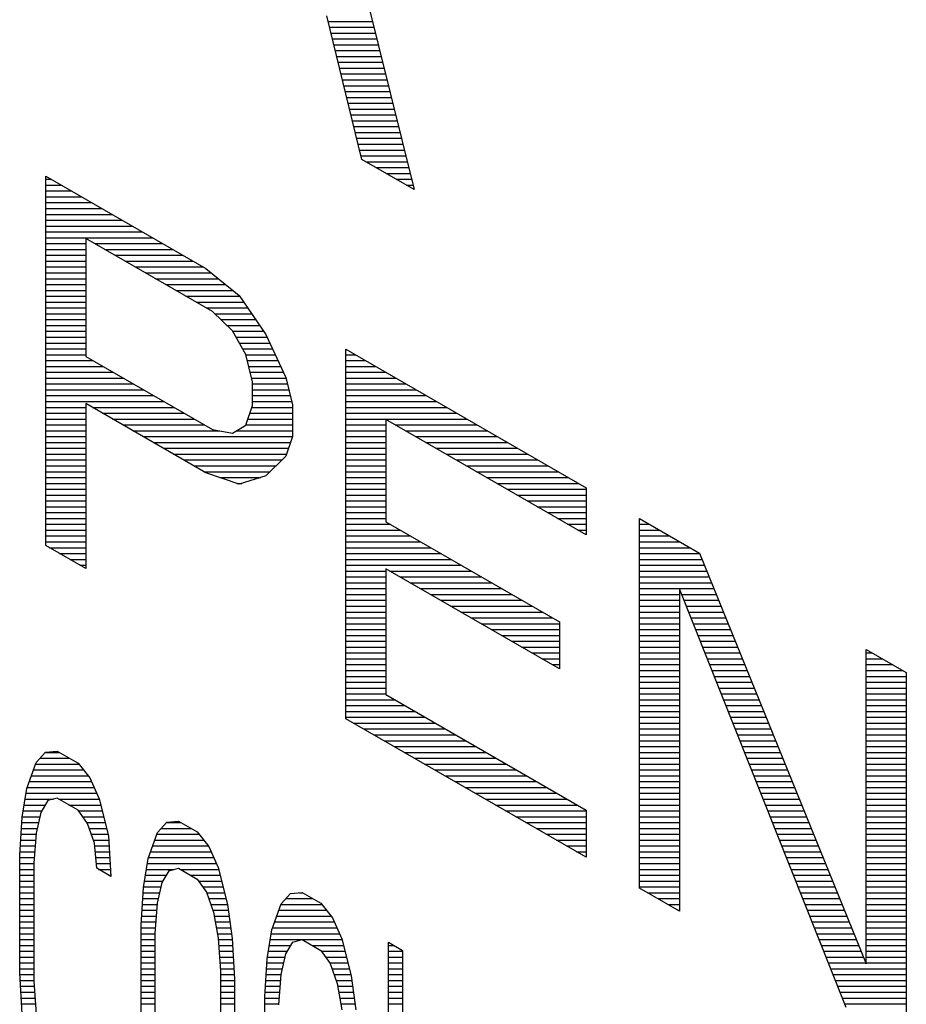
# Model space of a CAD drawing. Header units: millimetres. Extents: x 0 to 420, y -116 to 297.
# Tile 68 of 73: x 315.56 to 321.92, y 217.61 to 224.68. Entities that reach past the tile are written whole.
import ezdxf

# ---------------------------------------------------------------- set-up
doc = ezdxf.new("R2010")
doc.units = ezdxf.units.MM
doc.header["$LTSCALE"] = 23.1
doc.layers.get('0').update_dxf_attribs({"linetype": 'CONTINUOUS'})

msp = doc.modelspace()

# ---------------------------------------------------------------- linework, layer by layer
at = {"color": 7, "linetype": 'Continuous'}
for p, q in [((317.3897, 227.5063), (318.3914, 223.4578)), ((318.0158, 223.6747), (317.7653, 224.7052)), ((318.3914, 223.4578), (318.0158, 223.6747)), ((315.7471, 220.9019), (315.7471, 223.5555)), ((315.7471, 223.5555), (316.8962, 222.8922)), ((316.0344, 223.1074), (316.0344, 222.2605)), ((316.9441, 222.5822), (316.0344, 223.1074)), ((316.8962, 222.8922), (317.1356, 222.6975)), ((317.1356, 222.6975), (317.3271, 222.4175)), ((317.0877, 222.4428), (316.9441, 222.5822)), ((317.1835, 222.2746), (317.0877, 222.4428)), ((317.3271, 222.4175), (317.4707, 222.1088)), ((316.0344, 222.2605), (316.9441, 221.7353)), ((317.2313, 222.0776), (317.1835, 222.2746)), ((317.9016, 219.6581), (317.9016, 222.3117)), ((317.9016, 222.3117), (319.6252, 221.3166)), ((317.4707, 222.1088), (317.5186, 221.9118)), ((317.2313, 221.9082), (317.2313, 222.0776)), ((316.0344, 221.9217), (316.0344, 220.7361)), ((316.8962, 221.4242), (316.0344, 221.9217)), ((317.1835, 221.7665), (317.2313, 221.9082)), ((317.5186, 221.9118), (317.5186, 221.6859)), ((317.0877, 221.7088), (317.1835, 221.7665)), ((318.1889, 221.8071), (318.1889, 221.0731)), ((319.6252, 220.9778), (318.1889, 221.8071)), ((316.9441, 221.7353), (317.0877, 221.7088)), ((317.5186, 221.6859), (317.4707, 221.5442)), ((317.4707, 221.5442), (317.3271, 221.4013)), ((317.1356, 221.3424), (316.8962, 221.4242)), ((317.3271, 221.4013), (317.1356, 221.3424)), ((319.6252, 221.3166), (319.6252, 220.9778)), ((318.1889, 221.0731), (319.4337, 220.3544)), ((320.0082, 218.4418), (320.0082, 221.0955)), ((320.0082, 221.0955), (320.4391, 220.8467)), ((316.0344, 220.7361), (315.7471, 220.9019)), ((320.4391, 220.8467), (321.636, 217.8973)), ((318.1889, 220.7343), (318.1889, 219.831)), ((319.4337, 220.0157), (318.1889, 220.7343)), ((320.2955, 220.5909), (320.2955, 218.276)), ((321.4924, 217.585), (320.2955, 220.5909)), ((319.4337, 220.3544), (319.4337, 220.0157)), ((321.636, 217.8973), (321.636, 220.1557)), ((321.636, 220.1557), (321.9233, 219.9898)), ((321.9233, 219.9898), (321.9233, 217.3362)), ((318.1889, 219.831), (319.6252, 219.0017)), ((319.6252, 218.663), (317.9016, 219.6581)), ((315.7447, 219.418), (315.8285, 219.426)), ((315.8285, 219.426), (315.9793, 219.339)), ((315.6777, 219.3437), (315.7447, 219.418)), ((315.6107, 219.1566), (315.6777, 219.3437)), ((315.9793, 219.339), (316.0631, 219.2341)), ((316.0631, 219.2341), (316.1302, 219.0825)), ((315.5772, 218.9501), (315.6107, 219.1566)), ((315.7615, 219.0695), (315.7112, 218.9856)), ((315.8285, 219.0873), (315.7615, 219.0695)), ((315.9793, 219.0002), (315.8285, 219.0873)), ((316.1302, 219.0825), (316.1972, 218.818)), ((316.0464, 218.9051), (315.9793, 219.0002)), ((319.6252, 219.0017), (319.6252, 218.663)), ((315.5604, 218.6775), (315.5772, 218.9501)), ((315.7112, 218.9856), (315.6777, 218.8356)), ((316.0966, 218.7631), (316.0464, 218.9051)), ((316.5491, 218.8407), (316.6161, 218.9149)), ((316.6161, 218.9149), (316.6999, 218.923)), ((316.6999, 218.923), (316.8339, 218.8456)), ((315.6777, 218.8356), (315.661, 218.6194)), ((316.1972, 218.818), (316.2139, 218.526)), ((316.4821, 218.6535), (316.5491, 218.8407)), ((316.8339, 218.8456), (316.9177, 218.7407)), ((316.1134, 218.5841), (316.0966, 218.7631)), ((316.9177, 218.7407), (316.9848, 218.5891)), ((315.5604, 217.8306), (315.5604, 218.6775)), ((316.4485, 218.447), (316.4821, 218.6535)), ((315.661, 218.6194), (315.661, 217.7725)), ((316.2139, 218.526), (316.1134, 218.5841)), ((316.6329, 218.5664), (316.6999, 218.5842)), ((316.6999, 218.5842), (316.8339, 218.5068)), ((316.9848, 218.5891), (317.0518, 218.3246)), ((316.5826, 218.4826), (316.6329, 218.5664)), ((316.8339, 218.5068), (316.901, 218.4117)), ((316.4318, 218.1744), (316.4485, 218.447)), ((316.5491, 218.3325), (316.5826, 218.4826)), ((320.2955, 218.276), (320.0082, 218.4418)), ((316.901, 218.4117), (316.9512, 218.2697)), ((317.4372, 218.3279), (317.5042, 218.4021)), ((317.5042, 218.4021), (317.588, 218.4102)), ((317.588, 218.4102), (317.7221, 218.3328)), ((316.5323, 218.1164), (316.5491, 218.3325)), ((317.0518, 218.3246), (317.0853, 218.0794)), ((317.3702, 218.1408), (317.4372, 218.3279)), ((317.7221, 218.3328), (317.8059, 218.228)), ((316.9512, 218.2697), (316.9848, 218.081)), ((317.8059, 218.228), (317.8729, 218.0764)), ((316.4318, 217.3275), (316.4318, 218.1744)), ((316.5323, 217.2694), (316.5323, 218.1164)), ((316.9848, 218.081), (317.0015, 217.8455)), ((317.0853, 218.0794), (317.1021, 217.7874)), ((317.3367, 217.9343), (317.3702, 218.1408)), ((317.4707, 217.9698), (317.521, 218.0537)), ((317.521, 218.0537), (317.588, 218.0715)), ((317.588, 218.0715), (317.7221, 217.9941)), ((317.8729, 218.0764), (317.9399, 217.8118)), ((318.208, 215.3986), (318.208, 218.0523)), ((318.208, 218.0523), (318.3086, 217.9942)), ((317.4372, 217.8198), (317.4707, 217.9698)), ((317.7221, 217.9941), (317.7891, 217.8989)), ((318.3086, 217.9942), (318.3086, 215.6794)), ((317.3199, 217.6617), (317.3367, 217.9343)), ((317.7891, 217.8989), (317.8394, 217.757)), ((315.5772, 217.5386), (315.5604, 217.8306)), ((317.0015, 217.8455), (317.0015, 216.9986)), ((317.4204, 217.6036), (317.4372, 217.8198)), ((317.9399, 217.8118), (317.9734, 217.5667)), ((315.661, 217.7725), (315.6777, 217.537)), ((317.1021, 217.7874), (317.1021, 216.9405)), ((317.8394, 217.757), (317.8729, 217.5682)), ((317.3199, 216.8148), (317.3199, 217.6617))]:
    msp.add_line(p, q, dxfattribs=at)
at = {"color": 2, "linetype": 'Continuous'}
for p, q in [((317.7748, 224.6662), (318.0924, 224.6662)), ((317.785, 224.6242), (318.1028, 224.6242)), ((317.7952, 224.5822), (318.1132, 224.5822)), ((317.8054, 224.5402), (318.1236, 224.5402)), ((317.8156, 224.4982), (318.134, 224.4982)), ((317.8259, 224.4562), (318.1444, 224.4562)), ((317.8361, 224.4142), (318.1548, 224.4142)), ((317.8463, 224.3722), (318.1652, 224.3722)), ((317.8565, 224.3302), (318.1756, 224.3302)), ((317.8667, 224.2882), (318.1859, 224.2882)), ((317.8769, 224.2462), (318.1963, 224.2462)), ((317.8871, 224.2042), (318.2067, 224.2042)), ((317.8973, 224.1622), (318.2171, 224.1622)), ((317.9075, 224.1202), (318.2275, 224.1202)), ((317.9177, 224.0782), (318.2379, 224.0782)), ((317.9279, 224.0362), (318.2483, 224.0362)), ((317.9381, 223.9942), (318.2587, 223.9942)), ((317.9483, 223.9522), (318.2691, 223.9522)), ((317.9585, 223.9102), (318.2795, 223.9102)), ((317.9687, 223.8682), (318.2899, 223.8682)), ((317.9789, 223.8262), (318.3003, 223.8262)), ((317.9892, 223.7842), (318.3107, 223.7842)), ((317.9994, 223.7422), (318.321, 223.7422)), ((318.0096, 223.7002), (318.3314, 223.7002)), ((318.0442, 223.6582), (318.3418, 223.6582)), ((318.117, 223.6162), (318.3522, 223.6162)), ((315.7471, 223.5322), (315.7875, 223.5322)), ((318.1897, 223.5742), (318.3626, 223.5742)), ((318.2625, 223.5322), (318.373, 223.5322)), ((315.7471, 223.4902), (315.8603, 223.4902)), ((318.3352, 223.4902), (318.3834, 223.4902)), ((315.7471, 223.4482), (315.933, 223.4482)), ((315.7471, 223.4062), (316.0058, 223.4062)), ((315.7471, 223.3642), (316.0785, 223.3642)), ((315.7471, 223.3222), (316.1513, 223.3222)), ((315.7471, 223.2802), (316.224, 223.2802)), ((315.7471, 223.2382), (316.2967, 223.2382)), ((315.7471, 223.1962), (316.3695, 223.1962)), ((315.7471, 223.1542), (316.4422, 223.1542)), ((315.7471, 223.1122), (316.515, 223.1122)), ((315.7471, 223.0702), (316.0344, 223.0702)), ((315.7471, 223.0282), (316.0344, 223.0282)), ((316.0988, 223.0702), (316.5877, 223.0702)), ((316.1715, 223.0282), (316.6605, 223.0282)), ((315.7471, 222.9862), (316.0344, 222.9862)), ((316.2443, 222.9862), (316.7332, 222.9862)), ((315.7471, 222.9442), (316.0344, 222.9442)), ((315.7471, 222.9022), (316.0344, 222.9022)), ((316.317, 222.9442), (316.806, 222.9442)), ((316.3898, 222.9022), (316.8787, 222.9022)), ((315.7471, 222.8602), (316.0344, 222.8602)), ((315.7471, 222.8182), (316.0344, 222.8182)), ((316.4625, 222.8602), (316.9354, 222.8602)), ((316.5353, 222.8182), (316.9871, 222.8182)), ((315.7471, 222.7762), (316.0344, 222.7762)), ((316.608, 222.7762), (317.0387, 222.7762)), ((315.7471, 222.7342), (316.0344, 222.7342)), ((315.7471, 222.6922), (316.0344, 222.6922)), ((316.6808, 222.7342), (317.0904, 222.7342)), ((316.7535, 222.6922), (317.1392, 222.6922)), ((315.7471, 222.6502), (316.0344, 222.6502)), ((315.7471, 222.6082), (316.0344, 222.6082)), ((316.8262, 222.6502), (317.1679, 222.6502)), ((316.899, 222.6082), (317.1966, 222.6082)), ((315.7471, 222.5662), (316.0344, 222.5662)), ((316.9605, 222.5662), (317.2254, 222.5662)), ((315.7471, 222.5242), (316.0344, 222.5242)), ((315.7471, 222.4822), (316.0344, 222.4822)), ((317.0038, 222.5242), (317.2541, 222.5242)), ((317.0471, 222.4822), (317.2828, 222.4822)), ((315.7471, 222.4402), (316.0344, 222.4402)), ((315.7471, 222.3982), (316.0344, 222.3982)), ((317.0892, 222.4402), (317.3116, 222.4402)), ((317.1131, 222.3982), (317.3361, 222.3982)), ((315.7471, 222.3562), (316.0344, 222.3562)), ((317.137, 222.3562), (317.3556, 222.3562)), ((315.7471, 222.3142), (316.0344, 222.3142)), ((315.7471, 222.2722), (316.0344, 222.2722)), ((317.1609, 222.3142), (317.3751, 222.3142)), ((317.184, 222.2722), (317.3947, 222.2722)), ((317.9016, 222.2722), (317.9699, 222.2722)), ((315.7471, 222.2302), (316.0868, 222.2302)), ((315.7471, 222.1882), (316.1596, 222.1882)), ((317.1942, 222.2302), (317.4142, 222.2302)), ((317.2044, 222.1882), (317.4338, 222.1882)), ((317.9016, 222.2302), (318.0427, 222.2302)), ((317.9016, 222.1882), (318.1154, 222.1882)), ((315.7471, 222.1462), (316.2323, 222.1462)), ((317.2147, 222.1462), (317.4533, 222.1462)), ((317.9016, 222.1462), (318.1882, 222.1462)), ((315.7471, 222.1042), (316.3051, 222.1042)), ((315.7471, 222.0622), (316.3778, 222.0622)), ((317.2249, 222.1042), (317.4718, 222.1042)), ((317.2313, 222.0622), (317.482, 222.0622)), ((317.9016, 222.1042), (318.2609, 222.1042)), ((317.9016, 222.0622), (318.3337, 222.0622)), ((315.7471, 222.0202), (316.4505, 222.0202)), ((315.7471, 221.9782), (316.5233, 221.9782)), ((317.2313, 222.0202), (317.4922, 222.0202)), ((317.2313, 221.9782), (317.5024, 221.9782)), ((317.9016, 222.0202), (318.4064, 222.0202)), ((317.9016, 221.9782), (318.4792, 221.9782)), ((315.7471, 221.9362), (316.596, 221.9362)), ((317.2313, 221.9362), (317.5126, 221.9362)), ((317.9016, 221.9362), (318.5519, 221.9362)), ((315.7471, 221.8942), (316.0344, 221.8942)), ((315.7471, 221.8522), (316.0344, 221.8522)), ((316.082, 221.8942), (316.6688, 221.8942)), ((316.1548, 221.8522), (316.7415, 221.8522)), ((317.2124, 221.8522), (317.5186, 221.8522)), ((317.2266, 221.8942), (317.5186, 221.8942)), ((317.9016, 221.8942), (318.6247, 221.8942)), ((317.9016, 221.8522), (318.6974, 221.8522)), ((315.7471, 221.8102), (316.0344, 221.8102)), ((315.7471, 221.7682), (316.0344, 221.7682)), ((316.2275, 221.8102), (316.8143, 221.8102)), ((316.3003, 221.7682), (316.887, 221.7682)), ((317.184, 221.7682), (317.5186, 221.7682)), ((317.1982, 221.8102), (317.5186, 221.8102)), ((317.9016, 221.8102), (318.7702, 221.8102)), ((317.9016, 221.7682), (318.1889, 221.7682)), ((318.2562, 221.7682), (318.8429, 221.7682)), ((315.7471, 221.7262), (316.0344, 221.7262)), ((315.7471, 221.6842), (316.0344, 221.6842)), ((316.373, 221.7262), (316.9933, 221.7262)), ((316.4458, 221.6842), (317.518, 221.6842)), ((317.1166, 221.7262), (317.5186, 221.7262)), ((317.9016, 221.7262), (318.1889, 221.7262)), ((317.9016, 221.6842), (318.1889, 221.6842)), ((318.3289, 221.7262), (318.9157, 221.7262)), ((318.4017, 221.6842), (318.9884, 221.6842)), ((315.7471, 221.6422), (316.0344, 221.6422)), ((316.5185, 221.6422), (317.5038, 221.6422)), ((317.9016, 221.6422), (318.1889, 221.6422)), ((318.4744, 221.6422), (319.0612, 221.6422)), ((315.7471, 221.6002), (316.0344, 221.6002)), ((315.7471, 221.5582), (316.0344, 221.5582)), ((316.5913, 221.6002), (317.4897, 221.6002)), ((316.664, 221.5582), (317.4755, 221.5582)), ((317.9016, 221.6002), (318.1889, 221.6002)), ((317.9016, 221.5582), (318.1889, 221.5582)), ((318.5471, 221.6002), (319.1339, 221.6002)), ((318.6199, 221.5582), (319.2067, 221.5582)), ((315.7471, 221.5162), (316.0344, 221.5162)), ((315.7471, 221.4742), (316.0344, 221.4742)), ((316.7368, 221.5162), (317.4426, 221.5162)), ((316.8095, 221.4742), (317.4004, 221.4742)), ((317.9016, 221.5162), (318.1889, 221.5162)), ((317.9016, 221.4742), (318.1889, 221.4742)), ((318.6926, 221.5162), (319.2794, 221.5162)), ((318.7654, 221.4742), (319.3522, 221.4742)), ((315.7471, 221.4322), (316.0344, 221.4322)), ((316.8823, 221.4322), (317.3582, 221.4322)), ((317.9016, 221.4322), (318.1889, 221.4322)), ((318.8381, 221.4322), (319.4249, 221.4322)), ((315.7471, 221.3902), (316.0344, 221.3902)), ((315.7471, 221.3482), (316.0344, 221.3482)), ((316.9956, 221.3902), (317.2912, 221.3902)), ((317.1186, 221.3482), (317.1544, 221.3482)), ((317.9016, 221.3902), (318.1889, 221.3902)), ((317.9016, 221.3482), (318.1889, 221.3482)), ((318.9109, 221.3902), (319.4977, 221.3902)), ((318.9836, 221.3482), (319.5704, 221.3482)), ((315.7471, 221.3062), (316.0344, 221.3062)), ((315.7471, 221.2642), (316.0344, 221.2642)), ((317.9016, 221.3062), (318.1889, 221.3062)), ((317.9016, 221.2642), (318.1889, 221.2642)), ((319.0564, 221.3062), (319.6252, 221.3062)), ((319.1291, 221.2642), (319.6252, 221.2642)), ((315.7471, 221.2222), (316.0344, 221.2222)), ((317.9016, 221.2222), (318.1889, 221.2222)), ((319.2019, 221.2222), (319.6252, 221.2222)), ((315.7471, 221.1802), (316.0344, 221.1802)), ((315.7471, 221.1382), (316.0344, 221.1382)), ((317.9016, 221.1802), (318.1889, 221.1802)), ((317.9016, 221.1382), (318.1889, 221.1382)), ((319.2746, 221.1802), (319.6252, 221.1802)), ((319.3474, 221.1382), (319.6252, 221.1382)), ((315.7471, 221.0962), (316.0344, 221.0962)), ((315.7471, 221.0542), (316.0344, 221.0542)), ((317.9016, 221.0962), (318.1889, 221.0962)), ((317.9016, 221.0542), (318.2215, 221.0542)), ((319.4201, 221.0962), (319.6252, 221.0962)), ((319.4929, 221.0542), (319.6252, 221.0542)), ((320.0082, 221.0542), (320.0796, 221.0542)), ((315.7471, 221.0122), (316.0344, 221.0122)), ((317.9016, 221.0122), (318.2943, 221.0122)), ((319.5656, 221.0122), (319.6252, 221.0122)), ((320.0082, 221.0122), (320.1524, 221.0122)), ((315.7471, 220.9702), (316.0344, 220.9702)), ((315.7471, 220.9282), (316.0344, 220.9282)), ((317.9016, 220.9702), (318.367, 220.9702)), ((317.9016, 220.9282), (318.4398, 220.9282)), ((320.0082, 220.9702), (320.2251, 220.9702)), ((320.0082, 220.9282), (320.2979, 220.9282)), ((315.7743, 220.8862), (316.0344, 220.8862)), ((315.847, 220.8442), (316.0344, 220.8442)), ((317.9016, 220.8862), (318.5125, 220.8862)), ((317.9016, 220.8442), (318.5853, 220.8442)), ((320.0082, 220.8862), (320.3706, 220.8862)), ((320.0082, 220.8442), (320.4401, 220.8442)), ((315.9198, 220.8022), (316.0344, 220.8022)), ((317.9016, 220.8022), (318.658, 220.8022)), ((320.0082, 220.8022), (320.4571, 220.8022)), ((315.9925, 220.7602), (316.0344, 220.7602)), ((317.9016, 220.7602), (318.7308, 220.7602)), ((317.9016, 220.7182), (318.1889, 220.7182)), ((318.2168, 220.7182), (318.8035, 220.7182)), ((320.0082, 220.7602), (320.4742, 220.7602)), ((320.0082, 220.7182), (320.4912, 220.7182)), ((317.9016, 220.6762), (318.1889, 220.6762)), ((317.9016, 220.6342), (318.1889, 220.6342)), ((318.2895, 220.6762), (318.8763, 220.6762)), ((318.3623, 220.6342), (318.949, 220.6342)), ((320.0082, 220.6762), (320.5083, 220.6762)), ((320.0082, 220.6342), (320.5253, 220.6342)), ((317.9016, 220.5922), (318.1889, 220.5922)), ((318.435, 220.5922), (319.0218, 220.5922)), ((320.0082, 220.5922), (320.5424, 220.5922)), ((317.9016, 220.5502), (318.1889, 220.5502)), ((317.9016, 220.5082), (318.1889, 220.5082)), ((318.5077, 220.5502), (319.0945, 220.5502)), ((318.5805, 220.5082), (319.1673, 220.5082)), ((320.0082, 220.5502), (320.2955, 220.5502)), ((320.0082, 220.5082), (320.2955, 220.5082)), ((320.3116, 220.5502), (320.5594, 220.5502)), ((320.3284, 220.5082), (320.5765, 220.5082)), ((317.9016, 220.4662), (318.1889, 220.4662)), ((317.9016, 220.4242), (318.1889, 220.4242)), ((318.6532, 220.4662), (319.24, 220.4662)), ((318.726, 220.4242), (319.3128, 220.4242)), ((320.0082, 220.4662), (320.2955, 220.4662)), ((320.0082, 220.4242), (320.2955, 220.4242)), ((320.3451, 220.4662), (320.5935, 220.4662)), ((320.3618, 220.4242), (320.6105, 220.4242)), ((317.9016, 220.3822), (318.1889, 220.3822)), ((318.7987, 220.3822), (319.3855, 220.3822)), ((320.0082, 220.3822), (320.2955, 220.3822)), ((320.3785, 220.3822), (320.6276, 220.3822)), ((317.9016, 220.3402), (318.1889, 220.3402)), ((317.9016, 220.2982), (318.1889, 220.2982)), ((318.8715, 220.3402), (319.4337, 220.3402)), ((318.9442, 220.2982), (319.4337, 220.2982)), ((320.0082, 220.3402), (320.2955, 220.3402)), ((320.0082, 220.2982), (320.2955, 220.2982)), ((320.3953, 220.3402), (320.6446, 220.3402)), ((320.412, 220.2982), (320.6617, 220.2982)), ((317.9016, 220.2562), (318.1889, 220.2562)), ((317.9016, 220.2142), (318.1889, 220.2142)), ((319.017, 220.2562), (319.4337, 220.2562)), ((319.0897, 220.2142), (319.4337, 220.2142)), ((320.0082, 220.2562), (320.2955, 220.2562)), ((320.0082, 220.2142), (320.2955, 220.2142)), ((320.4287, 220.2562), (320.6787, 220.2562)), ((320.4454, 220.2142), (320.6958, 220.2142)), ((317.9016, 220.1722), (318.1889, 220.1722)), ((317.9016, 220.1302), (318.1889, 220.1302)), ((319.1625, 220.1722), (319.4337, 220.1722)), ((319.2352, 220.1302), (319.4337, 220.1302)), ((320.0082, 220.1722), (320.2955, 220.1722)), ((320.0082, 220.1302), (320.2955, 220.1302)), ((320.4622, 220.1722), (320.7128, 220.1722)), ((320.4789, 220.1302), (320.7299, 220.1302)), ((321.636, 220.1302), (321.6801, 220.1302)), ((317.9016, 220.0882), (318.1889, 220.0882)), ((319.308, 220.0882), (319.4337, 220.0882)), ((320.0082, 220.0882), (320.2955, 220.0882)), ((320.4956, 220.0882), (320.7469, 220.0882)), ((321.636, 220.0882), (321.7528, 220.0882)), ((317.9016, 220.0462), (318.1889, 220.0462)), ((317.9016, 220.0042), (318.1889, 220.0042)), ((319.3807, 220.0462), (319.4337, 220.0462)), ((320.0082, 220.0462), (320.2955, 220.0462)), ((320.0082, 220.0042), (320.2955, 220.0042)), ((320.5123, 220.0462), (320.7639, 220.0462)), ((320.5291, 220.0042), (320.781, 220.0042)), ((321.636, 220.0462), (321.8256, 220.0462)), ((321.636, 220.0042), (321.8983, 220.0042)), ((317.9016, 219.9622), (318.1889, 219.9622)), ((317.9016, 219.9202), (318.1889, 219.9202)), ((320.0082, 219.9622), (320.2955, 219.9622)), ((320.0082, 219.9202), (320.2955, 219.9202)), ((320.5458, 219.9622), (320.798, 219.9622)), ((320.5625, 219.9202), (320.8151, 219.9202)), ((321.636, 219.9622), (321.9233, 219.9622)), ((321.636, 219.9202), (321.9233, 219.9202)), ((317.9016, 219.8782), (318.1889, 219.8782)), ((320.0082, 219.8782), (320.2955, 219.8782)), ((320.5792, 219.8782), (320.8321, 219.8782)), ((321.636, 219.8782), (321.9233, 219.8782)), ((317.9016, 219.8362), (318.1889, 219.8362)), ((317.9016, 219.7942), (318.2525, 219.7942)), ((320.0082, 219.8362), (320.2955, 219.8362)), ((320.0082, 219.7942), (320.2955, 219.7942)), ((320.596, 219.8362), (320.8492, 219.8362)), ((320.6127, 219.7942), (320.8662, 219.7942)), ((321.636, 219.8362), (321.9233, 219.8362)), ((321.636, 219.7942), (321.9233, 219.7942)), ((317.9016, 219.7522), (318.3252, 219.7522)), ((317.9016, 219.7102), (318.398, 219.7102)), ((320.0082, 219.7522), (320.2955, 219.7522)), ((320.0082, 219.7102), (320.2955, 219.7102)), ((320.6294, 219.7522), (320.8833, 219.7522)), ((320.6461, 219.7102), (320.9003, 219.7102)), ((321.636, 219.7522), (321.9233, 219.7522)), ((321.636, 219.7102), (321.9233, 219.7102)), ((317.9016, 219.6682), (318.4707, 219.6682)), ((320.0082, 219.6682), (320.2955, 219.6682)), ((320.6629, 219.6682), (320.9173, 219.6682)), ((321.636, 219.6682), (321.9233, 219.6682)), ((317.9567, 219.6262), (318.5435, 219.6262)), ((318.0295, 219.5842), (318.6162, 219.5842)), ((320.0082, 219.6262), (320.2955, 219.6262)), ((320.0082, 219.5842), (320.2955, 219.5842)), ((320.6796, 219.6262), (320.9344, 219.6262)), ((320.6963, 219.5842), (320.9514, 219.5842)), ((321.636, 219.6262), (321.9233, 219.6262)), ((321.636, 219.5842), (321.9233, 219.5842)), ((318.1022, 219.5422), (318.689, 219.5422)), ((318.175, 219.5002), (318.7617, 219.5002)), ((320.0082, 219.5422), (320.2955, 219.5422)), ((320.0082, 219.5002), (320.2955, 219.5002)), ((320.713, 219.5422), (320.9685, 219.5422)), ((320.7298, 219.5002), (320.9855, 219.5002)), ((321.636, 219.5422), (321.9233, 219.5422)), ((321.636, 219.5002), (321.9233, 219.5002)), ((318.2477, 219.4582), (318.8345, 219.4582)), ((320.0082, 219.4582), (320.2955, 219.4582)), ((320.7465, 219.4582), (321.0026, 219.4582)), ((321.636, 219.4582), (321.9233, 219.4582)), ((315.7053, 219.3742), (315.9183, 219.3742)), ((315.7432, 219.4162), (315.8455, 219.4162)), ((318.3205, 219.4162), (318.9072, 219.4162)), ((318.3932, 219.3742), (318.98, 219.3742)), ((320.0082, 219.4162), (320.2955, 219.4162)), ((320.0082, 219.3742), (320.2955, 219.3742)), ((320.7632, 219.4162), (321.0196, 219.4162)), ((320.7799, 219.3742), (321.0367, 219.3742)), ((321.636, 219.4162), (321.9233, 219.4162)), ((321.636, 219.3742), (321.9233, 219.3742)), ((315.6586, 219.2902), (316.0183, 219.2902)), ((315.6736, 219.3322), (315.9847, 219.3322)), ((318.466, 219.3322), (319.0527, 219.3322)), ((318.5387, 219.2902), (319.1255, 219.2902)), ((320.0082, 219.3322), (320.2955, 219.3322)), ((320.0082, 219.2902), (320.2955, 219.2902)), ((320.7966, 219.3322), (321.0537, 219.3322)), ((320.8134, 219.2902), (321.0707, 219.2902)), ((321.636, 219.3322), (321.9233, 219.3322)), ((321.636, 219.2902), (321.9233, 219.2902)), ((315.6435, 219.2482), (316.0519, 219.2482)), ((318.6115, 219.2482), (319.1982, 219.2482)), ((320.0082, 219.2482), (320.2955, 219.2482)), ((320.8301, 219.2482), (321.0878, 219.2482)), ((321.636, 219.2482), (321.9233, 219.2482)), ((315.6134, 219.1642), (316.094, 219.1642)), ((315.6285, 219.2062), (316.0755, 219.2062)), ((318.6842, 219.2062), (319.271, 219.2062)), ((318.757, 219.1642), (319.3437, 219.1642)), ((320.0082, 219.2062), (320.2955, 219.2062)), ((320.0082, 219.1642), (320.2955, 219.1642)), ((320.8468, 219.2062), (321.1048, 219.2062)), ((320.8635, 219.1642), (321.1219, 219.1642)), ((321.636, 219.2062), (321.9233, 219.2062)), ((321.636, 219.1642), (321.9233, 219.1642)), ((315.5983, 219.0802), (315.8019, 219.0802)), ((315.6051, 219.1222), (316.1126, 219.1222)), ((315.8407, 219.0802), (316.1307, 219.0802)), ((318.8297, 219.1222), (319.4165, 219.1222)), ((318.9024, 219.0802), (319.4892, 219.0802)), ((320.0082, 219.1222), (320.2955, 219.1222)), ((320.0082, 219.0802), (320.2955, 219.0802)), ((320.8803, 219.1222), (321.1389, 219.1222)), ((320.897, 219.0802), (321.156, 219.0802)), ((321.636, 219.1222), (321.9233, 219.1222)), ((321.636, 219.0802), (321.9233, 219.0802)), ((315.5915, 219.0382), (315.7428, 219.0382)), ((315.9135, 219.0382), (316.1414, 219.0382)), ((318.9752, 219.0382), (319.562, 219.0382)), ((320.0082, 219.0382), (320.2955, 219.0382)), ((320.9137, 219.0382), (321.173, 219.0382)), ((321.636, 219.0382), (321.9233, 219.0382)), ((315.5778, 218.9542), (315.7042, 218.9542)), ((315.5847, 218.9962), (315.7176, 218.9962)), ((315.9821, 218.9962), (316.152, 218.9962)), ((316.0117, 218.9542), (316.1627, 218.9542)), ((319.0479, 218.9962), (319.6252, 218.9962)), ((319.1207, 218.9542), (319.6252, 218.9542)), ((320.0082, 218.9962), (320.2955, 218.9962)), ((320.0082, 218.9542), (320.2955, 218.9542)), ((320.9304, 218.9962), (321.1901, 218.9962)), ((320.9472, 218.9542), (321.2071, 218.9542)), ((321.636, 218.9962), (321.9233, 218.9962)), ((321.636, 218.9542), (321.9233, 218.9542)), ((315.5723, 218.8702), (315.6855, 218.8702)), ((315.5748, 218.9122), (315.6948, 218.9122)), ((316.0413, 218.9122), (316.1733, 218.9122)), ((316.0587, 218.8702), (316.1839, 218.8702)), ((316.5758, 218.8702), (316.7912, 218.8702)), ((316.6137, 218.9122), (316.7185, 218.9122)), ((319.1934, 218.9122), (319.6252, 218.9122)), ((319.2662, 218.8702), (319.6252, 218.8702)), ((320.0082, 218.9122), (320.2955, 218.9122)), ((320.0082, 218.8702), (320.2955, 218.8702)), ((320.9639, 218.9122), (321.2241, 218.9122)), ((320.9806, 218.8702), (321.2412, 218.8702)), ((321.636, 218.9122), (321.9233, 218.9122)), ((321.636, 218.8702), (321.9233, 218.8702)), ((315.5671, 218.7862), (315.6739, 218.7862)), ((315.5697, 218.8282), (315.6771, 218.8282)), ((316.0736, 218.8282), (316.1946, 218.8282)), ((316.0884, 218.7862), (316.199, 218.7862)), ((316.5296, 218.7862), (316.8814, 218.7862)), ((316.5446, 218.8282), (316.8478, 218.8282)), ((319.3389, 218.8282), (319.6252, 218.8282)), ((319.4117, 218.7862), (319.6252, 218.7862)), ((320.0082, 218.8282), (320.2955, 218.8282)), ((320.0082, 218.7862), (320.2955, 218.7862)), ((320.9973, 218.8282), (321.2582, 218.8282)), ((321.0141, 218.7862), (321.2753, 218.7862)), ((321.636, 218.8282), (321.9233, 218.8282)), ((321.636, 218.7862), (321.9233, 218.7862)), ((315.5645, 218.7442), (315.6706, 218.7442)), ((316.0984, 218.7442), (316.2014, 218.7442)), ((316.5145, 218.7442), (316.9149, 218.7442)), ((319.4844, 218.7442), (319.6252, 218.7442)), ((320.0082, 218.7442), (320.2955, 218.7442)), ((321.0308, 218.7442), (321.2923, 218.7442)), ((321.636, 218.7442), (321.9233, 218.7442)), ((315.5604, 218.6602), (315.6641, 218.6602)), ((315.5619, 218.7022), (315.6674, 218.7022)), ((316.1023, 218.7022), (316.2038, 218.7022)), ((316.1063, 218.6602), (316.2062, 218.6602)), ((316.4845, 218.6602), (316.9533, 218.6602)), ((316.4995, 218.7022), (316.9348, 218.7022)), ((319.5572, 218.7022), (319.6252, 218.7022)), ((320.0082, 218.7022), (320.2955, 218.7022)), ((320.0082, 218.6602), (320.2955, 218.6602)), ((321.0475, 218.7022), (321.3094, 218.7022)), ((321.0642, 218.6602), (321.3264, 218.6602)), ((321.636, 218.7022), (321.9233, 218.7022)), ((321.636, 218.6602), (321.9233, 218.6602)), ((315.5604, 218.6182), (315.661, 218.6182)), ((315.5604, 218.5762), (315.661, 218.5762)), ((316.1102, 218.6182), (316.2086, 218.6182)), ((316.1269, 218.5762), (316.2111, 218.5762)), ((316.4695, 218.5762), (316.6698, 218.5762)), ((316.4763, 218.6182), (316.9719, 218.6182)), ((316.7137, 218.5762), (316.988, 218.5762)), ((320.0082, 218.6182), (320.2955, 218.6182)), ((320.0082, 218.5762), (320.2955, 218.5762)), ((321.081, 218.6182), (321.3434, 218.6182)), ((321.0977, 218.5762), (321.3605, 218.5762)), ((321.636, 218.6182), (321.9233, 218.6182)), ((321.636, 218.5762), (321.9233, 218.5762)), ((315.5604, 218.5342), (315.661, 218.5342)), ((316.1997, 218.5342), (316.2135, 218.5342)), ((316.4627, 218.5342), (316.6136, 218.5342)), ((316.7865, 218.5342), (316.9987, 218.5342)), ((320.0082, 218.5342), (320.2955, 218.5342)), ((321.1144, 218.5342), (321.3775, 218.5342)), ((321.636, 218.5342), (321.9233, 218.5342)), ((315.5604, 218.4922), (315.661, 218.4922)), ((315.5604, 218.4502), (315.661, 218.4502)), ((316.4491, 218.4502), (316.5754, 218.4502)), ((316.4559, 218.4922), (316.5884, 218.4922)), ((316.8442, 218.4922), (317.0093, 218.4922)), ((316.8738, 218.4502), (317.02, 218.4502)), ((320.0082, 218.4922), (320.2955, 218.4922)), ((320.0082, 218.4502), (320.2955, 218.4502)), ((321.1311, 218.4922), (321.3946, 218.4922)), ((321.1479, 218.4502), (321.4116, 218.4502)), ((321.636, 218.4922), (321.9233, 218.4922)), ((321.636, 218.4502), (321.9233, 218.4502)), ((315.5604, 218.4082), (315.661, 218.4082)), ((315.5604, 218.3662), (315.661, 218.3662)), ((316.4436, 218.3662), (316.5566, 218.3662)), ((316.4462, 218.4082), (316.566, 218.4082)), ((316.9022, 218.4082), (317.0306, 218.4082)), ((316.9171, 218.3662), (317.0412, 218.3662)), ((317.4718, 218.3662), (317.6642, 218.3662)), ((317.5674, 218.4082), (317.5915, 218.4082)), ((320.0664, 218.4082), (320.2955, 218.4082)), ((320.1392, 218.3662), (320.2955, 218.3662)), ((321.1646, 218.4082), (321.4287, 218.4082)), ((321.1813, 218.3662), (321.4457, 218.3662)), ((321.636, 218.4082), (321.9233, 218.4082)), ((321.636, 218.3662), (321.9233, 218.3662)), ((315.5604, 218.3242), (315.661, 218.3242)), ((316.441, 218.3242), (316.5484, 218.3242)), ((316.9319, 218.3242), (317.0518, 218.3242)), ((317.4359, 218.3242), (317.7289, 218.3242)), ((320.2119, 218.3242), (320.2955, 218.3242)), ((321.198, 218.3242), (321.4628, 218.3242)), ((321.636, 218.3242), (321.9233, 218.3242)), ((315.5604, 218.2822), (315.661, 218.2822)), ((315.5604, 218.2402), (315.661, 218.2402)), ((316.4358, 218.2402), (316.5419, 218.2402)), ((316.4384, 218.2822), (316.5452, 218.2822)), ((316.9468, 218.2822), (317.0576, 218.2822)), ((316.9565, 218.2402), (317.0633, 218.2402)), ((317.4058, 218.2402), (317.7961, 218.2402)), ((317.4208, 218.2822), (317.7625, 218.2822)), ((320.2847, 218.2822), (320.2955, 218.2822)), ((321.2148, 218.2822), (321.4798, 218.2822)), ((321.2315, 218.2402), (321.4968, 218.2402)), ((321.636, 218.2822), (321.9233, 218.2822)), ((321.636, 218.2402), (321.9233, 218.2402)), ((315.5604, 218.1982), (315.661, 218.1982)), ((315.5604, 218.1562), (315.661, 218.1562)), ((316.4318, 218.1562), (316.5354, 218.1562)), ((316.4332, 218.1982), (316.5387, 218.1982)), ((316.9639, 218.1982), (317.0691, 218.1982)), ((316.9714, 218.1562), (317.0748, 218.1562)), ((317.3757, 218.1562), (317.8376, 218.1562)), ((317.3908, 218.1982), (317.819, 218.1982)), ((321.2482, 218.1982), (321.5139, 218.1982)), ((321.2649, 218.1562), (321.5309, 218.1562)), ((321.636, 218.1982), (321.9233, 218.1982)), ((321.636, 218.1562), (321.9233, 218.1562)), ((315.5604, 218.1142), (315.661, 218.1142)), ((316.4318, 218.1142), (316.5323, 218.1142)), ((316.9789, 218.1142), (317.0805, 218.1142)), ((317.3659, 218.1142), (317.8561, 218.1142)), ((321.2816, 218.1142), (321.548, 218.1142)), ((321.636, 218.1142), (321.9233, 218.1142)), ((315.5604, 218.0722), (315.661, 218.0722)), ((315.5604, 218.0302), (315.661, 218.0302)), ((316.4318, 218.0722), (316.5323, 218.0722)), ((316.4318, 218.0302), (316.5323, 218.0302)), ((316.9854, 218.0722), (317.0857, 218.0722)), ((316.9884, 218.0302), (317.0881, 218.0302)), ((317.3522, 218.0302), (317.5069, 218.0302)), ((317.3591, 218.0722), (317.8739, 218.0722)), ((317.6594, 218.0302), (317.8846, 218.0302)), ((318.208, 218.0302), (318.2462, 218.0302)), ((321.2984, 218.0722), (321.565, 218.0722)), ((321.3151, 218.0302), (321.5821, 218.0302)), ((321.636, 218.0722), (321.9233, 218.0722)), ((321.636, 218.0302), (321.9233, 218.0302)), ((315.5604, 217.9882), (315.661, 217.9882)), ((315.5604, 217.9462), (315.661, 217.9462)), ((316.4318, 217.9882), (316.5323, 217.9882)), ((316.4318, 217.9462), (316.5323, 217.9462)), ((316.9914, 217.9882), (317.0905, 217.9882)), ((316.9943, 217.9462), (317.0929, 217.9462)), ((317.3386, 217.9462), (317.4655, 217.9462)), ((317.3454, 217.9882), (317.4818, 217.9882)), ((317.7262, 217.9882), (317.8952, 217.9882)), ((317.7558, 217.9462), (317.9059, 217.9462)), ((318.208, 217.9882), (318.3086, 217.9882)), ((318.208, 217.9462), (318.3086, 217.9462)), ((321.3318, 217.9882), (321.5991, 217.9882)), ((321.3485, 217.9462), (321.6162, 217.9462)), ((321.636, 217.9882), (321.9233, 217.9882)), ((321.636, 217.9462), (321.9233, 217.9462)), ((315.5604, 217.9042), (315.661, 217.9042)), ((316.4318, 217.9042), (316.5323, 217.9042)), ((316.9973, 217.9042), (317.0954, 217.9042)), ((317.3348, 217.9042), (317.4561, 217.9042)), ((317.7853, 217.9042), (317.9165, 217.9042)), ((318.208, 217.9042), (318.3086, 217.9042)), ((321.3653, 217.9042), (321.9233, 217.9042)), ((315.5604, 217.8622), (315.661, 217.8622)), ((315.561, 217.8202), (315.661, 217.8202)), ((316.4318, 217.8622), (316.5323, 217.8622)), ((316.4318, 217.8202), (316.5323, 217.8202)), ((317.0003, 217.8622), (317.0978, 217.8622)), ((317.0015, 217.8202), (317.1002, 217.8202)), ((317.3297, 217.8202), (317.4373, 217.8202)), ((317.3322, 217.8622), (317.4467, 217.8622)), ((317.8021, 217.8622), (317.9271, 217.8622)), ((317.817, 217.8202), (317.9378, 217.8202)), ((318.208, 217.8622), (318.3086, 217.8622)), ((318.208, 217.8202), (318.3086, 217.8202)), ((321.382, 217.8622), (321.9233, 217.8622)), ((321.3987, 217.8202), (321.9233, 217.8202)), ((315.5634, 217.7782), (315.661, 217.7782)), ((315.5658, 217.7362), (315.6635, 217.7362)), ((316.4318, 217.7782), (316.5323, 217.7782)), ((316.4318, 217.7362), (316.5323, 217.7362)), ((317.0015, 217.7782), (317.1021, 217.7782)), ((317.0015, 217.7362), (317.1021, 217.7362)), ((317.3245, 217.7362), (317.4307, 217.7362)), ((317.3271, 217.7782), (317.434, 217.7782)), ((317.8318, 217.7782), (317.9445, 217.7782)), ((317.8431, 217.7362), (317.9502, 217.7362)), ((318.208, 217.7782), (318.3086, 217.7782)), ((318.208, 217.7362), (318.3086, 217.7362)), ((321.4154, 217.7782), (321.9233, 217.7782)), ((321.4322, 217.7362), (321.9233, 217.7362)), ((315.5682, 217.6942), (315.6665, 217.6942)), ((316.4318, 217.6942), (316.5323, 217.6942)), ((317.0015, 217.6942), (317.1021, 217.6942)), ((317.3219, 217.6942), (317.4275, 217.6942)), ((317.8505, 217.6942), (317.956, 217.6942)), ((318.208, 217.6942), (318.3086, 217.6942)), ((321.4489, 217.6942), (321.9233, 217.6942)), ((315.5706, 217.6522), (315.6695, 217.6522)), ((315.5731, 217.6102), (315.6725, 217.6102)), ((316.4318, 217.6522), (316.5323, 217.6522)), ((316.4318, 217.6102), (316.5323, 217.6102)), ((317.0015, 217.6522), (317.1021, 217.6522)), ((317.0015, 217.6102), (317.1021, 217.6102)), ((317.3199, 217.6522), (317.4242, 217.6522)), ((317.3199, 217.6102), (317.421, 217.6102)), ((317.858, 217.6522), (317.9617, 217.6522)), ((317.8654, 217.6102), (317.9675, 217.6102)), ((318.208, 217.6522), (318.3086, 217.6522)), ((318.208, 217.6102), (318.3086, 217.6102)), ((321.4656, 217.6522), (321.9233, 217.6522)), ((321.4823, 217.6102), (321.9233, 217.6102))]:
    msp.add_line(p, q, dxfattribs=at)

doc.saveas('drawing.dxf')
